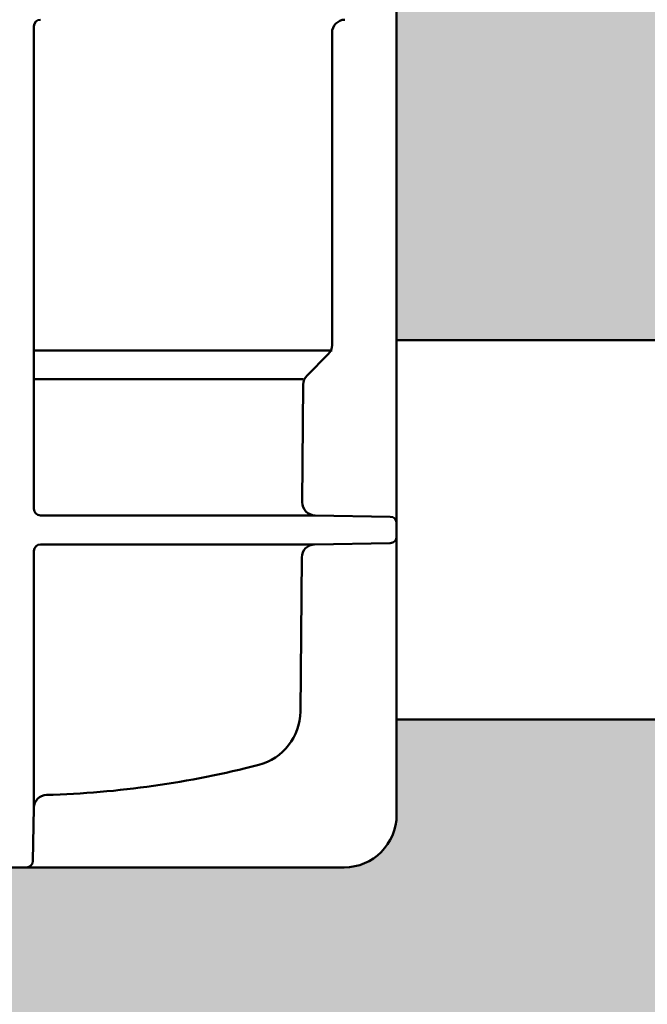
# Model space of a CAD drawing. Extents: x -118729 to -53705, y 33529 to 45095.
# Tile 56 of 83: x -60886 to -60809, y 35469 to 35589. Entities that reach past the tile are written whole.
import ezdxf

# ---------------------------------------------------------------- set-up
doc = ezdxf.new("R2010")
doc.units = 0
doc.header["$LTSCALE"] = 10
doc.header["$MEASUREMENT"] = 0
doc.layers.add('AM_0', color=7, linetype='CONTINUOUS', lineweight=50)
doc.layers.add('AM_8', color=1, linetype='CONTINUOUS', lineweight=25)

msp = doc.modelspace()

# ---------------------------------------------------------------- hatches: boundary and pattern name
at = {"layer": 'AM_8'}
h = msp.add_hatch(dxfattribs=at)
h.set_pattern_fill('HEX', color=9, scale=1.600000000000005, angle=45, style=0)
h.set_pattern_definition([(45, (-46406.56915548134, 36684.14023366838), (-6.221703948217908, 6.221703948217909), [5.080000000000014, -10.16000000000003]), (165, (-46406.56915548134, 36684.14023366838), (-2.277301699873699, -8.499005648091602), [5.08, -10.16]), (104.9999999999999, (-46402.97705303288, 36687.73233611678), (-8.499005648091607, -2.277301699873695), [5.08, -10.16])])
edge = h.paths.add_edge_path(flags=16)
edge.add_line((-59825.65901947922, 35580.71476859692), (-59825.65901947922, 35580.56656859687))
edge.add_line((-59825.65901947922, 35580.56656859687), (-59824.23933547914, 35581.98625259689))
edge.add_line((-59824.23933547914, 35581.98625259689), (-59823.32782928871, 35581.07474846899))
edge.add_arc((-59774.45901947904, 35527.11476859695), 72.79999999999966, 92.8344637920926, 132.1655355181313, ccw=False)
edge.add_line((-59778.05901947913, 35599.82570312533), (-59778.05901947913, 35601.11476859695))
edge.add_line((-59778.05901947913, 35601.11476859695), (-59770.85901947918, 35601.11476859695))
edge.add_line((-59770.85901947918, 35601.11476859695), (-59770.85901947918, 35599.82570312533))
edge.add_arc((-59774.45901947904, 35527.11476859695), 72.79999999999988, 47.83446448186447, 87.1655362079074, ccw=False)
edge.add_line((-59725.59020966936, 35581.07474846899), (-59724.67870347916, 35581.98625259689))
edge.add_line((-59724.67870347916, 35581.98625259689), (-59719.58753547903, 35576.89508459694))
edge.add_line((-59719.58753547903, 35576.89508459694), (-59720.49903960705, 35575.98357840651))
edge.add_arc((-59774.45901947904, 35527.11476859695), 72.80000000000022, 2.8344637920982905, 42.16553551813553, ccw=False)
edge.add_line((-59701.74808495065, 35530.71476859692), (-59700.45901947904, 35530.71476859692))
edge.add_line((-59700.45901947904, 35530.71476859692), (-59700.45901947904, 35523.51476859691))
edge.add_line((-59700.45901947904, 35523.51476859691), (-59701.74808495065, 35523.51476859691))
edge.add_arc((-59774.45901947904, 35527.11476859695), 72.7999999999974, 317.8344644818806, 357.1655362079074, ccw=False)
edge.add_line((-59720.49903960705, 35478.24595878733), (-59719.58753547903, 35477.3344525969))
edge.add_line((-59719.58753547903, 35477.3344525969), (-59724.67870347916, 35472.24328459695))
edge.add_line((-59724.67870347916, 35472.24328459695), (-59725.59020966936, 35473.15478872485))
edge.add_arc((-59774.45901947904, 35527.11476859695), 72.79999999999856, 272.8344637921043, 312.1655355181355, ccw=False)
edge.add_line((-59770.85901947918, 35454.40383406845), (-59770.85901947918, 35453.11476859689))
edge.add_line((-59770.85901947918, 35453.11476859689), (-59778.05901947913, 35453.11476859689))
edge.add_line((-59778.05901947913, 35453.11476859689), (-59778.05901947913, 35454.40383406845))
edge.add_arc((-59774.45901947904, 35527.11476859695), 72.79999999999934, 227.8344644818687, 267.1655362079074, ccw=False)
edge.add_line((-59823.32782928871, 35473.15478872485), (-59824.23933547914, 35472.24328459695))
edge.add_line((-59824.23933547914, 35472.24328459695), (-59825.57318406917, 35473.57713318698))
edge.add_line((-59825.57318406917, 35473.57713318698), (-59825.65901947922, 35473.51476859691))
edge.add_line((-59825.65901947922, 35473.51476859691), (-59844.45901947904, 35473.51476859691))
edge.add_line((-59844.45901947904, 35473.51476859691), (-59844.45901947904, 35472.39476699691))
edge.add_line((-59844.45901947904, 35472.39476699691), (-59858.45901947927, 35472.39476699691))
edge.add_line((-59858.45901947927, 35472.39476699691), (-59858.45901947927, 35481.61712367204))
edge.add_line((-59858.45901947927, 35481.61712367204), (-59859.40622096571, 35481.58752219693))
edge.add_line((-59859.40622096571, 35481.58752219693), (-59860.30944656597, 35480.8561013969))
edge.add_line((-59860.30944656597, 35480.8561013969), (-59861.44370416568, 35480.82065579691))
edge.add_line((-59861.44370416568, 35480.82065579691), (-59861.44370416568, 35573.40888139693))
edge.add_line((-59861.44370416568, 35573.40888139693), (-59860.30944656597, 35573.37343579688))
edge.add_line((-59860.30944656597, 35573.37343579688), (-59859.40622096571, 35572.64201499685))
edge.add_line((-59859.40622096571, 35572.64201499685), (-59858.45901947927, 35572.61241352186))
edge.add_line((-59858.45901947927, 35572.61241352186), (-59858.45901947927, 35581.83477019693))
edge.add_line((-59858.45901947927, 35581.83477019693), (-59844.45901947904, 35581.83477019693))
edge.add_line((-59844.45901947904, 35581.83477019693), (-59844.45901947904, 35580.71476859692))
edge.add_line((-59844.45901947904, 35580.71476859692), (-59825.65901947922, 35580.71476859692))
edge = h.paths.add_edge_path(flags=16)
edge.add_line((-60455.40638900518, 35462.44064142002), (-60431.64092047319, 35462.44064142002))
edge.add_line((-60431.64092047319, 35462.44064142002), (-60425.6995533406, 35462.44064142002))
edge.add_line((-60425.6995533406, 35462.44064142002), (-60395.99271767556, 35462.44064142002))
edge.add_line((-60395.99271767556, 35462.44064142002), (-60390.05135054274, 35462.44064142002))
edge.add_line((-60390.05135054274, 35462.44064142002), (-60350.04062979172, 35462.44064142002))
edge.add_arc((-60338.15760940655, 35421.22233482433), 42.89702754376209, -103.58519168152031, 106.0819924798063, ccw=False)
edge.add_line((-60348.23373073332, 35379.52549140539), (-61022.16533288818, 35379.52549140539))
edge.add_line((-61022.16533288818, 35379.52549140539), (-61022.16533288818, 35375.35306732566))
edge.add_line((-61022.16533288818, 35375.35306732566), (-61031.56373336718, 35375.35306732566))
edge.add_line((-61031.56373336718, 35375.35306732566), (-61031.56373336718, 35466.61306549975))
edge.add_line((-61031.56373336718, 35466.61306549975), (-61022.16533288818, 35466.61306549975))
edge.add_line((-61022.16533288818, 35466.61306549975), (-61022.16533288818, 35462.44064142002))
edge.add_line((-61022.16533288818, 35462.44064142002), (-61001.88206312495, 35462.44064142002))
edge.add_line((-61001.88206312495, 35462.44064142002), (-60966.36396244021, 35462.44064142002))
edge.add_line((-60966.36396244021, 35462.44064142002), (-60930.71575964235, 35462.44064142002))
edge.add_line((-60930.71575964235, 35462.44064142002), (-60924.77439250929, 35462.44064142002))
edge.add_line((-60924.77439250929, 35462.44064142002), (-60895.06755684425, 35462.44064142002))
edge.add_line((-60895.06755684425, 35462.44064142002), (-60889.12618971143, 35462.44064142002))
edge.add_line((-60889.12618971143, 35462.44064142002), (-60823.77115124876, 35462.44064142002))
edge.add_line((-60823.77115124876, 35462.44064142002), (-60817.82978411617, 35462.44064142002))
edge.add_line((-60817.82978411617, 35462.44064142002), (-60788.12294845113, 35462.44064142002))
edge.add_line((-60788.12294845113, 35462.44064142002), (-60782.18158131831, 35462.44064142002))
edge.add_line((-60782.18158131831, 35462.44064142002), (-60740.59201138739, 35462.44064142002))
edge.add_line((-60740.59201138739, 35462.44064142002), (-60710.88517572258, 35462.44064142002))
edge.add_line((-60710.88517572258, 35462.44064142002), (-60645.53013726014, 35462.44064142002))
edge.add_line((-60645.53013726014, 35462.44064142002), (-60639.58877012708, 35462.44064142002))
edge.add_line((-60639.58877012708, 35462.44064142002), (-60574.23373166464, 35462.44064142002))
edge.add_line((-60574.23373166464, 35462.44064142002), (-60568.29236453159, 35462.44064142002))
edge.add_line((-60568.29236453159, 35462.44064142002), (-60538.58552886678, 35462.44064142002))
edge.add_line((-60538.58552886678, 35462.44064142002), (-60532.64416173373, 35462.44064142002))
edge.add_line((-60532.64416173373, 35462.44064142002), (-60467.28912327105, 35462.44064142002))
edge.add_line((-60467.28912327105, 35462.44064142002), (-60461.34775613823, 35462.44064142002))
edge.add_line((-60461.34775613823, 35462.44064142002), (-60458.48897031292, 35462.44064142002))
edge.add_line((-60458.48897031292, 35462.44064142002), (-60455.40638900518, 35462.44064142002))
edge = h.paths.add_edge_path(flags=16)
edge.add_line((-60640.50384603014, 35580.71476859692), (-60640.50384603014, 35580.61916299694))
edge.add_line((-60640.50384603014, 35580.61916299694), (-60632.5118476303, 35580.61916299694))
edge.add_line((-60632.5118476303, 35580.61916299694), (-60632.04246283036, 35580.14893019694))
edge.add_line((-60632.04246283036, 35580.14893019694), (-60631.57725323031, 35579.68286539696))
edge.add_line((-60631.57725323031, 35579.68286539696), (-60631.11615643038, 35579.22090859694))
edge.add_line((-60631.11615643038, 35579.22090859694), (-60630.65911963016, 35578.76300459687))
edge.add_line((-60630.65911963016, 35578.76300459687), (-60630.2060916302, 35578.30909819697))
edge.add_line((-60630.2060916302, 35578.30909819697), (-60629.75701963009, 35577.85914139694))
edge.add_line((-60629.75701963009, 35577.85914139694), (-60629.31184763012, 35577.41307819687))
edge.add_line((-60629.31184763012, 35577.41307819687), (-60582.22324923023, 35577.41307819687))
edge.add_line((-60582.22324923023, 35577.41307819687), (-60580.77630043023, 35576.3978157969))
edge.add_line((-60580.77630043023, 35576.3978157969), (-60579.3592964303, 35575.40348939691))
edge.add_line((-60579.3592964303, 35575.40348939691), (-60577.97132043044, 35574.42944779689))
edge.add_line((-60577.97132043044, 35574.42944779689), (-60576.61151803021, 35573.47508059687))
edge.add_line((-60576.61151803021, 35573.47508059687), (-60575.27902283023, 35572.53979019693))
edge.add_line((-60575.27902283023, 35572.53979019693), (-60573.97302923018, 35571.62300859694))
edge.add_line((-60573.97302923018, 35571.62300859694), (-60572.69275563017, 35570.72418939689))
edge.add_line((-60572.69275563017, 35570.72418939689), (-60572.5118476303, 35570.71476859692))
edge.add_line((-60572.5118476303, 35570.71476859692), (-60555.71184763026, 35568.96476859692))
edge.add_arc((-60555.71184763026, 35566.5647685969), 2.4, 0, 90, ccw=False)
edge.add_line((-60553.31184763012, 35566.5647685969), (-60553.31184763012, 35557.11476859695))
edge.add_line((-60553.31184763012, 35557.11476859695), (-60093.00622096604, 35557.11476859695))
edge.add_line((-60093.00622096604, 35557.11476859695), (-60093.00622096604, 35566.5647685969))
edge.add_arc((-60090.60622096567, 35566.5647685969), 2.4, 90, 180, ccw=False)
edge.add_line((-60090.60622096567, 35568.96476859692), (-60073.80622096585, 35570.71476859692))
edge.add_line((-60073.80622096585, 35570.71476859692), (-60073.62531296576, 35570.72418939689))
edge.add_line((-60073.62531296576, 35570.72418939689), (-60072.34503936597, 35571.62300859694))
edge.add_line((-60072.34503936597, 35571.62300859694), (-60071.03904576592, 35572.53979019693))
edge.add_line((-60071.03904576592, 35572.53979019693), (-60069.70655056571, 35573.47508059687))
edge.add_line((-60069.70655056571, 35573.47508059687), (-60068.34674816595, 35574.42944779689))
edge.add_line((-60068.34674816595, 35574.42944779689), (-60066.95877216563, 35575.40348939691))
edge.add_line((-60066.95877216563, 35575.40348939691), (-60065.54176816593, 35576.3978157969))
edge.add_line((-60065.54176816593, 35576.3978157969), (-60064.09481936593, 35577.41307819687))
edge.add_line((-60064.09481936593, 35577.41307819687), (-60017.00622096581, 35577.41307819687))
edge.add_line((-60017.00622096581, 35577.41307819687), (-60016.56104896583, 35577.85914139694))
edge.add_line((-60016.56104896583, 35577.85914139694), (-60016.11197696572, 35578.30909819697))
edge.add_line((-60016.11197696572, 35578.30909819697), (-60015.65894896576, 35578.76300459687))
edge.add_line((-60015.65894896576, 35578.76300459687), (-60015.20191216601, 35579.22090859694))
edge.add_line((-60015.20191216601, 35579.22090859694), (-60014.74081536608, 35579.68286539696))
edge.add_line((-60014.74081536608, 35579.68286539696), (-60014.2756057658, 35580.14893019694))
edge.add_line((-60014.2756057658, 35580.14893019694), (-60013.80622096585, 35580.61916299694))
edge.add_line((-60013.80622096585, 35580.61916299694), (-60005.81422256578, 35580.61916299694))
edge.add_line((-60005.81422256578, 35580.61916299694), (-60005.81422256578, 35580.71476859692))
edge.add_line((-60005.81422256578, 35580.71476859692), (-60005.80622096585, 35580.71476859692))
edge.add_line((-60005.80622096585, 35580.71476859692), (-60005.80622096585, 35575.11476859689))
edge.add_line((-60005.80622096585, 35575.11476859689), (-60002.6062209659, 35575.11476859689))
edge.add_line((-60002.6062209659, 35575.11476859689), (-60000.78416576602, 35568.31476859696))
edge.add_line((-60000.78416576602, 35568.31476859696), (-59953.80622096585, 35568.31476859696))
edge.add_arc((-59953.80622096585, 35527.11476859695), 41.20000000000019, 34.20364142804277, 90, ccw=False)
edge.add_line((-59919.7319731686, 35550.27476939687), (-59869.80622096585, 35550.27476939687))
edge.add_line((-59869.80622096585, 35550.27476939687), (-59869.80622096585, 35574.55476779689))
edge.add_line((-59869.80622096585, 35574.55476779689), (-59867.9020433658, 35581.66125259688))
edge.add_line((-59867.9020433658, 35581.66125259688), (-59862.6062209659, 35581.87476619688))
edge.add_line((-59862.6062209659, 35581.87476619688), (-59862.6062209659, 35569.39808139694))
edge.add_line((-59862.6062209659, 35569.39808139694), (-59862.6059017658, 35569.04881099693))
edge.add_line((-59862.6059017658, 35569.04881099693), (-59862.60529136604, 35568.70542699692))
edge.add_line((-59862.60529136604, 35568.70542699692), (-59862.60479296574, 35568.36942539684))
edge.add_line((-59862.60479296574, 35568.36942539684), (-59862.60479296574, 35568.03989659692))
edge.add_line((-59862.60479296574, 35568.03989659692), (-59862.60529136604, 35567.7039253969))
edge.add_line((-59862.60529136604, 35567.7039253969), (-59862.6059017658, 35567.3605813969))
edge.add_line((-59862.6059017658, 35567.3605813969), (-59862.6062209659, 35567.01132939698))
edge.add_line((-59862.6062209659, 35567.01132939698), (-59862.6062209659, 35529.36899739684))
edge.add_line((-59862.6062209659, 35529.36899739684), (-59862.60598416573, 35528.70971019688))
edge.add_line((-59862.60598416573, 35528.70971019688), (-59862.60549616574, 35528.06134299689))
edge.add_line((-59862.60549616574, 35528.06134299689), (-59862.60509056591, 35527.42641099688))
edge.add_line((-59862.60509056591, 35527.42641099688), (-59862.60509056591, 35526.80312619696))
edge.add_line((-59862.60509056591, 35526.80312619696), (-59862.60549616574, 35526.16819419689))
edge.add_line((-59862.60549616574, 35526.16819419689), (-59862.60598416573, 35525.51982699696))
edge.add_line((-59862.60598416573, 35525.51982699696), (-59862.6062209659, 35524.86053979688))
edge.add_line((-59862.6062209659, 35524.86053979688), (-59862.6062209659, 35472.35477099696))
edge.add_line((-59862.6062209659, 35472.35477099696), (-59867.9020433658, 35472.5682845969))
edge.add_line((-59867.9020433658, 35472.5682845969), (-59869.80622096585, 35479.67476939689))
edge.add_line((-59869.80622096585, 35479.67476939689), (-59869.80622096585, 35503.95476779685))
edge.add_line((-59869.80622096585, 35503.95476779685), (-59919.7319731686, 35503.95476779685))
edge.add_arc((-59953.80622096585, 35527.11476859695), 41.20000000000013, 270.00000000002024, 325.7963585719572, ccw=False)
edge.add_line((-59953.80622096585, 35485.91476859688), (-60000.78416576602, 35485.91476859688))
edge.add_line((-60000.78416576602, 35485.91476859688), (-60002.6062209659, 35479.11476859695))
edge.add_line((-60002.6062209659, 35479.11476859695), (-60005.80622096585, 35479.11476859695))
edge.add_line((-60005.80622096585, 35479.11476859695), (-60005.80622096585, 35473.51476859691))
edge.add_line((-60005.80622096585, 35473.51476859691), (-60005.81422256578, 35473.51476859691))
edge.add_line((-60005.81422256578, 35473.51476859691), (-60005.81422256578, 35473.6103741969))
edge.add_line((-60005.81422256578, 35473.6103741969), (-60013.80622096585, 35473.6103741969))
edge.add_line((-60013.80622096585, 35473.6103741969), (-60014.2756057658, 35474.0806069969))
edge.add_line((-60014.2756057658, 35474.0806069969), (-60014.74081536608, 35474.54667179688))
edge.add_line((-60014.74081536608, 35474.54667179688), (-60015.20191216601, 35475.0086285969))
edge.add_line((-60015.20191216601, 35475.0086285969), (-60015.65894896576, 35475.46653259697))
edge.add_line((-60015.65894896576, 35475.46653259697), (-60016.11197696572, 35475.92043899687))
edge.add_line((-60016.11197696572, 35475.92043899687), (-60016.56104896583, 35476.3703957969))
edge.add_line((-60016.56104896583, 35476.3703957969), (-60017.00622096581, 35476.81645899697))
edge.add_line((-60017.00622096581, 35476.81645899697), (-60064.09481936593, 35476.81645899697))
edge.add_line((-60064.09481936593, 35476.81645899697), (-60065.54176816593, 35477.83172139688))
edge.add_line((-60065.54176816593, 35477.83172139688), (-60066.95877216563, 35478.82604779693))
edge.add_line((-60066.95877216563, 35478.82604779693), (-60068.34674816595, 35479.80008939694))
edge.add_line((-60068.34674816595, 35479.80008939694), (-60069.70655056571, 35480.75445659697))
edge.add_line((-60069.70655056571, 35480.75445659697), (-60071.03904576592, 35481.68974699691))
edge.add_line((-60071.03904576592, 35481.68974699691), (-60072.34503936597, 35482.60652859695))
edge.add_line((-60072.34503936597, 35482.60652859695), (-60073.62531296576, 35483.50534779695))
edge.add_line((-60073.62531296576, 35483.50534779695), (-60073.80622096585, 35483.51476859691))
edge.add_line((-60073.80622096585, 35483.51476859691), (-60090.60622096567, 35485.26476859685))
edge.add_arc((-60090.60622096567, 35487.66476859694), 2.4, 180, 270, ccw=False)
edge.add_line((-60093.00622096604, 35487.66476859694), (-60093.00622096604, 35497.11476859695))
edge.add_line((-60093.00622096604, 35497.11476859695), (-60553.31184763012, 35497.11476859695))
edge.add_line((-60553.31184763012, 35497.11476859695), (-60553.31184763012, 35487.66476859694))
edge.add_arc((-60555.71184763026, 35487.66476859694), 2.4, 270, 360, ccw=False)
edge.add_line((-60555.71184763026, 35485.26476859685), (-60572.5118476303, 35483.51476859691))
edge.add_line((-60572.5118476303, 35483.51476859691), (-60572.69275563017, 35483.50534779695))
edge.add_line((-60572.69275563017, 35483.50534779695), (-60573.97302923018, 35482.60652859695))
edge.add_line((-60573.97302923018, 35482.60652859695), (-60575.27902283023, 35481.68974699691))
edge.add_line((-60575.27902283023, 35481.68974699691), (-60576.61151803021, 35480.75445659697))
edge.add_line((-60576.61151803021, 35480.75445659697), (-60577.97132043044, 35479.80008939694))
edge.add_line((-60577.97132043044, 35479.80008939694), (-60579.3592964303, 35478.82604779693))
edge.add_line((-60579.3592964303, 35478.82604779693), (-60580.77630043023, 35477.83172139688))
edge.add_line((-60580.77630043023, 35477.83172139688), (-60582.22324923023, 35476.81645899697))
edge.add_line((-60582.22324923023, 35476.81645899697), (-60629.31184763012, 35476.81645899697))
edge.add_line((-60629.31184763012, 35476.81645899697), (-60629.75701963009, 35476.3703957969))
edge.add_line((-60629.75701963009, 35476.3703957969), (-60630.2060916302, 35475.92043899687))
edge.add_line((-60630.2060916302, 35475.92043899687), (-60630.65911963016, 35475.46653259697))
edge.add_line((-60630.65911963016, 35475.46653259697), (-60631.11615643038, 35475.0086285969))
edge.add_line((-60631.11615643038, 35475.0086285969), (-60631.57725323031, 35474.54667179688))
edge.add_line((-60631.57725323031, 35474.54667179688), (-60632.04246283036, 35474.0806069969))
edge.add_line((-60632.04246283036, 35474.0806069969), (-60632.5118476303, 35473.6103741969))
edge.add_line((-60632.5118476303, 35473.6103741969), (-60640.50384603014, 35473.6103741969))
edge.add_line((-60640.50384603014, 35473.6103741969), (-60640.50384603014, 35473.51476859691))
edge.add_line((-60640.50384603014, 35473.51476859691), (-60640.51184763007, 35473.51476859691))
edge.add_line((-60640.51184763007, 35473.51476859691), (-60640.51184763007, 35479.11476859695))
edge.add_line((-60640.51184763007, 35479.11476859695), (-60643.71184763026, 35479.11476859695))
edge.add_line((-60643.71184763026, 35479.11476859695), (-60645.53390283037, 35485.91476859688))
edge.add_line((-60645.53390283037, 35485.91476859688), (-60692.5118476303, 35485.91476859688))
edge.add_arc((-60692.5118476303, 35527.11476859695), 41.19999999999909, 215.0146870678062, 270, ccw=False)
edge.add_line((-60726.25485314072, 35503.47476903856), (-60769.88919012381, 35503.47476859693))
edge.add_arc((-60769.88919012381, 35497.63476859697), 5.840000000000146, 90, 114.6519509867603)
edge.add_line((-60772.32508355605, 35502.94250099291), (-60777.46076212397, 35498.5263405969))
edge.add_line((-60777.46076212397, 35498.5263405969), (-60777.46076299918, 35498.52634147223))
edge.add_arc((-60780.28919012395, 35501.35476859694), 3.999999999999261, 269.9999656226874, 314.9999999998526, ccw=False)
edge.add_line((-60780.28919252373, 35497.35476859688), (-60780.28919252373, 35497.35476779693))
edge.add_line((-60780.28919252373, 35497.35476779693), (-60797.29142612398, 35497.35476779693))
edge.add_line((-60797.29142612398, 35497.35476779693), (-60797.2691245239, 35497.37789419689))
edge.add_line((-60797.2691245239, 35497.37789419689), (-60797.25458532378, 35497.40066619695))
edge.add_line((-60797.25458532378, 35497.40066619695), (-60797.2472493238, 35497.42296859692))
edge.add_line((-60797.2472493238, 35497.42296859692), (-60797.246541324, 35497.44478299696))
edge.add_line((-60797.246541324, 35497.44478299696), (-60797.25232772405, 35497.46696619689))
edge.add_line((-60797.25232772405, 35497.46696619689), (-60797.26518132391, 35497.48964619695))
edge.add_line((-60797.26518132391, 35497.48964619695), (-60797.28568932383, 35497.51270539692))
edge.add_line((-60797.28568932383, 35497.51270539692), (-60797.31449812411, 35497.53602139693))
edge.add_line((-60797.31449812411, 35497.53602139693), (-60797.35218052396, 35497.55947659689))
edge.add_line((-60797.35218052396, 35497.55947659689), (-60797.39938532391, 35497.58295099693))
edge.add_line((-60797.39938532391, 35497.58295099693), (-60797.45681972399, 35497.60632779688))
edge.add_line((-60797.45681972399, 35497.60632779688), (-60797.39584532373, 35497.65507659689))
edge.add_line((-60797.39584532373, 35497.65507659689), (-60797.33662932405, 35497.70482619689))
edge.add_line((-60797.33662932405, 35497.70482619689), (-60797.27931732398, 35497.75534459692))
edge.add_line((-60797.27931732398, 35497.75534459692), (-60797.22404372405, 35497.80641579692))
edge.add_line((-60797.22404372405, 35497.80641579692), (-60797.17093092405, 35497.85781019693))
edge.add_line((-60797.17093092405, 35497.85781019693), (-60797.11967332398, 35497.9097573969))
edge.add_line((-60797.11967332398, 35497.9097573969), (-60797.06875812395, 35497.9637797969))
edge.add_line((-60797.06875812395, 35497.9637797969), (-60797.06875812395, 35556.26575739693))
edge.add_line((-60797.06875812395, 35556.26575739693), (-60797.11967332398, 35556.31977979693))
edge.add_line((-60797.11967332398, 35556.31977979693), (-60797.17093092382, 35556.37172699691))
edge.add_line((-60797.17093092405, 35556.37172699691), (-60797.22404372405, 35556.42312139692))
edge.add_line((-60797.22404372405, 35556.42312139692), (-60797.27931732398, 35556.47419259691))
edge.add_line((-60797.27931732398, 35556.47419259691), (-60797.33662932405, 35556.52471099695))
edge.add_line((-60797.33662932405, 35556.52471099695), (-60797.39584532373, 35556.57446059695))
edge.add_line((-60797.39584532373, 35556.57446059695), (-60797.45681972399, 35556.6232093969))
edge.add_line((-60797.45681972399, 35556.6232093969), (-60797.37121172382, 35556.65999579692))
edge.add_line((-60797.37121172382, 35556.65999579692), (-60797.30984692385, 35556.69685819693))
edge.add_line((-60797.30984692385, 35556.69685819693), (-60797.27023492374, 35556.73333579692))
edge.add_line((-60797.27023492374, 35556.73333579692), (-60797.2499837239, 35556.76896459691))
edge.add_line((-60797.2499837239, 35556.76896459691), (-60797.24674852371, 35556.80342859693))
edge.add_line((-60797.24674852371, 35556.80342859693), (-60797.2599077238, 35556.83858139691))
edge.add_line((-60797.2599077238, 35556.83858139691), (-60797.29142612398, 35556.87476939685))
edge.add_line((-60797.29142612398, 35556.87476939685), (-60780.28919252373, 35556.87476939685))
edge.add_line((-60780.28919252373, 35556.87476939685), (-60780.28919252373, 35556.87476859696))
edge.add_arc((-60780.28919012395, 35552.87476859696), 3.99999999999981, 44.999999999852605, 90.0000343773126, ccw=False)
edge.add_line((-60777.46076299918, 35555.70319572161), (-60777.46076212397, 35555.70319659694))
edge.add_line((-60777.46076212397, 35555.70319659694), (-60775.44659743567, 35553.86236962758))
edge.add_arc((-60780.26107492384, 35547.67476859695), 7.840000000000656, 43.03502016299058, 52.1140621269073, ccw=False)
edge.add_line((-60774.53053107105, 35553.02513934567), (-60772.41481901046, 35551.0915041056))
edge.add_arc((-60770.60327266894, 35555.03880394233), 4.343141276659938, 245.3480457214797, 279.4633509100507)
edge.add_line((-60769.88918772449, 35550.75476859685), (-60726.25485283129, 35550.75476859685))
edge.add_arc((-60692.5118476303, 35527.11476859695), 41.19999999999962, 89.99999999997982, 144.9853121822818, ccw=False)
edge.add_line((-60692.5118476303, 35568.31476859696), (-60645.53390283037, 35568.31476859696))
edge.add_line((-60645.53390283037, 35568.31476859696), (-60643.71184763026, 35575.11476859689))
edge.add_line((-60643.71184763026, 35575.11476859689), (-60640.51184763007, 35575.11476859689))
edge.add_line((-60640.51184763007, 35575.11476859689), (-60640.51184763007, 35580.71476859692))
edge.add_line((-60640.51184763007, 35580.71476859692), (-60640.50384603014, 35580.71476859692))
edge = h.paths.add_edge_path()
edge.add_arc((-60753.08494265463, 35953.94102134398), 268.3364670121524, 201.7314666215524, 216.1050728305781)
edge.add_arc((-60925.72155674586, 35814.62507965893), 48.00000000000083, 203.0661873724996, 249.9330365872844)
edge.add_arc((-60942.05398108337, 35769.91476859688), 0.3999999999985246, 249.9330365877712, 270)
edge.add_line((-60942.05398108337, 35769.51476859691), (-60941.84997184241, 35769.51476859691))
edge.add_line((-60941.84997184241, 35769.51476859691), (-60941.71034195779, 35753.51476859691))
edge.add_line((-60941.71034195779, 35753.51476859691), (-60941.04997184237, 35753.51476859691))
edge.add_line((-60941.04997184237, 35753.51476859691), (-60941.04997184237, 35749.51476859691))
edge.add_line((-60941.04997184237, 35749.51476859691), (-60940.24997184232, 35748.71476859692))
edge.add_line((-60940.24997184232, 35748.71476859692), (-60937.1535408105, 35748.71476859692))
edge.add_line((-60937.1535408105, 35748.71476859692), (-60936.05089903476, 35622.36453595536))
edge.add_arc((-60934.45095995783, 35622.3784984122), 1.599999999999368, 180.4999999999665, 225.0000000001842)
edge.add_line((-60935.58233080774, 35621.2471275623), (-60932.31860099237, 35617.98339774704))
edge.add_arc((-60933.44997184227, 35616.85202689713), 1.600000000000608, -5.210836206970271e-10, 44.999999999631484, ccw=False)
edge.add_line((-60931.84997184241, 35616.85202689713), (-60931.84997184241, 35492.3147685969))
edge.add_arc((-60925.44997184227, 35492.3147685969), 6.400000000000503, 180, 270)
edge.add_line((-60925.44997184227, 35485.91476859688), (-60846.24997184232, 35485.91476859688))
edge.add_arc((-60846.24997184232, 35492.3147685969), 6.39999999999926, 270, 360)
edge.add_line((-60839.84997184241, 35492.3147685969), (-60839.84997184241, 35503.95476779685))
edge.add_line((-60839.84997184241, 35503.95476779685), (-60802.89264692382, 35503.95476779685))
edge.add_line((-60802.89264692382, 35503.95476779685), (-60802.89264692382, 35502.8683085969))
edge.add_line((-60802.89264692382, 35502.8683085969), (-60802.59584532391, 35499.47587099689))
edge.add_line((-60802.59584532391, 35499.47587099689), (-60802.59584532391, 35554.75366619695))
edge.add_line((-60802.59584532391, 35554.75366619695), (-60802.89264692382, 35551.36122859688))
edge.add_line((-60802.89264692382, 35551.36122859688), (-60802.89264692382, 35550.27476939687))
edge.add_line((-60802.89264692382, 35550.27476939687), (-60839.84997184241, 35550.27476939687))
edge.add_line((-60839.84997184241, 35550.27476939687), (-60839.84997184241, 35616.85202689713))
edge.add_arc((-60838.24997184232, 35616.85202689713), 1.600000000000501, 134.9999999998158, 180, ccw=False)
edge.add_line((-60839.38134269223, 35617.98339774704), (-60836.11761287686, 35621.2471275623))
edge.add_arc((-60837.24898372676, 35622.3784984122), 1.600000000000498, 315.0000000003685, 359.5000000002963)
edge.add_line((-60835.64904465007, 35622.36453595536), (-60834.54640287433, 35748.71476859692))
edge.add_line((-60834.54640287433, 35748.71476859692), (-60831.44997184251, 35748.71476859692))
edge.add_line((-60831.44997184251, 35748.71476859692), (-60830.64997184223, 35749.51476859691))
edge.add_line((-60830.64997184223, 35749.51476859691), (-60830.64997184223, 35753.51476859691))
edge.add_line((-60830.64997184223, 35753.51476859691), (-60829.9896017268, 35753.51476859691))
edge.add_line((-60829.9896017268, 35753.51476859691), (-60829.84997184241, 35769.51476859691))
edge.add_line((-60829.84997184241, 35769.51476859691), (-60829.64596260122, 35769.51476859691))
edge.add_arc((-60829.64596260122, 35769.91476859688), 0.4000000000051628, 270, 290.0669634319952)
edge.add_arc((-60845.97838693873, 35814.62507965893), 47.99999999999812, 290.0669634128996, 336.9338126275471)
edge.add_arc((-61018.61500103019, 35953.94102134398), 268.3364670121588, 323.8949271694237, 338.2685333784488)
edge.add_line((-60769.3493763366, 35854.58757210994), (-59609.64856172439, 35854.58757210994))
edge.add_line((-59609.64856172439, 35854.58757210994), (-59606.17789842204, 35834.98363005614))
edge.add_line((-59606.17789842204, 35834.98363005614), (-59600.19445970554, 35804.17620838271))
edge.add_line((-59600.19445970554, 35804.17620838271), (-59594.8218914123, 35777.91284600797))
edge.add_line((-59594.8218914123, 35777.91284600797), (-59590.12096078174, 35754.64049998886))
edge.add_line((-59590.12096078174, 35754.64049998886), (-59586.15243505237, 35732.80612738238))
edge.add_line((-59586.15243505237, 35732.80612738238), (-59582.9530943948, 35711.15148495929))
edge.add_line((-59582.9530943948, 35711.15148495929), (-59580.46377071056, 35689.59752834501))
edge.add_line((-59580.46377071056, 35689.59752834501), (-59578.60130883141, 35668.3600128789))
edge.add_line((-59578.60130883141, 35668.3600128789), (-59577.28255359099, 35647.65469390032))
edge.add_line((-59577.28255359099, 35647.65469390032), (-59576.42434982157, 35627.69732674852))
edge.add_line((-59576.42434982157, 35627.69732674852), (-59575.94354235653, 35608.70366676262))
edge.add_line((-59575.94354235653, 35608.70366676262), (-59575.75697602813, 35590.88946928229))
edge.add_line((-59575.75697602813, 35590.88946928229), (-59575.78149566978, 35574.47048964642))
edge.add_line((-59575.78149566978, 35574.47048964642), (-59575.95260273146, 35559.5982893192))
edge.add_line((-59575.95260273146, 35559.5982893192), (-59576.28042513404, 35546.16765426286))
edge.add_line((-59576.28042513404, 35546.16765426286), (-59576.79374741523, 35534.00917656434))
edge.add_line((-59576.79374741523, 35534.00917656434), (-59577.52135411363, 35522.95344831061))
edge.add_line((-59577.52135411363, 35522.95344831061), (-59578.49202976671, 35512.83106158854))
edge.add_line((-59578.49202976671, 35512.83106158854), (-59579.73455891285, 35503.47260848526))
edge.add_line((-59579.73455891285, 35503.47260848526), (-59581.27772609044, 35494.70868108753))
edge.add_line((-59581.27772609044, 35494.70868108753), (-59583.1503158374, 35486.36987148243))
edge.add_line((-59583.1503158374, 35486.36987148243), (-59585.36778652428, 35478.32299735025))
edge.add_line((-59585.36778652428, 35478.32299735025), (-59587.89229185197, 35470.57977874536))
edge.add_line((-59587.89229185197, 35470.57977874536), (-59590.67265935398, 35463.18816131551))
edge.add_line((-59590.67265935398, 35463.18816131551), (-59593.65771656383, 35456.19609070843))
edge.add_line((-59593.65771656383, 35456.19609070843), (-59596.79629101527, 35449.65151257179))
edge.add_line((-59596.79629101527, 35449.65151257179), (-59600.03721024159, 35443.60237255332))
edge.add_line((-59600.03721024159, 35443.60237255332), (-59603.32930177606, 35438.09661630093))
edge.add_line((-59603.32930177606, 35438.09661630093), (-59606.62139315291, 35433.1821894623))
edge.add_line((-59606.62139315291, 35433.1821894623), (-59609.96145843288, 35428.88839215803))
edge.add_line((-59609.96145843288, 35428.88839215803), (-59613.79405778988, 35425.16994239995))
edge.add_line((-59613.79405778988, 35425.16994239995), (-59618.66289792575, 35421.9629126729))
edge.add_line((-59618.66289792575, 35421.9629126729), (-59625.11168554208, 35419.20337546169))
edge.add_line((-59625.11168554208, 35419.20337546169), (-59633.68412734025, 35416.82740325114))
edge.add_line((-59633.68412734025, 35416.82740325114), (-59644.92393002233, 35414.77106852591))
edge.add_line((-59644.92393002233, 35414.77106852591), (-59659.37480028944, 35412.97044377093))
edge.add_line((-59659.37480028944, 35412.97044377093), (-59677.5804448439, 35411.36160147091))
edge.add_line((-59677.5804448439, 35411.36160147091), (-59699.89533913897, 35409.88434322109))
edge.add_line((-59699.89533913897, 35409.88434322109), (-59725.9170336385, 35408.49338705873))
edge.add_line((-59725.9170336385, 35408.49338705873), (-59755.05384755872, 35407.14718013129))
edge.add_line((-59755.05384755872, 35407.14718013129), (-59786.714100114, 35405.80416958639))
edge.add_line((-59786.714100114, 35405.80416958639), (-59820.30611052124, 35404.42280257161))
edge.add_line((-59820.30611052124, 35404.42280257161), (-59855.23819799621, 35402.96152623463))
edge.add_line((-59855.23819799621, 35402.96152623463), (-59890.91868175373, 35401.37878772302))
edge.add_line((-59890.91868175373, 35401.37878772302), (-59926.75588101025, 35399.6330341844))
edge.add_line((-59926.75588101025, 35399.6330341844), (-59962.22304306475, 35397.6824326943))
edge.add_line((-59962.22304306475, 35397.6824326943), (-59997.05312755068, 35395.48403004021))
edge.add_line((-59997.05312755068, 35395.48403004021), (-60031.04402218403, 35392.99459293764))
edge.add_line((-60031.04402218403, 35392.99459293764), (-60063.99361468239, 35390.17088810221))
edge.add_line((-60063.99361468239, 35390.17088810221), (-60095.69979276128, 35386.96968224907))
edge.add_line((-60095.69979276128, 35386.96968224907), (-60125.96044413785, 35383.34774209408))
edge.add_line((-60125.96044413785, 35383.34774209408), (-60154.57345652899, 35379.26183435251))
edge.add_line((-60154.57345652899, 35379.26183435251), (-60181.33671765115, 35374.66872573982))
edge.add_line((-60181.33671765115, 35374.66872573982), (-60206.15513835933, 35369.56519246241))
edge.add_line((-60206.15513835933, 35369.56519246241), (-60229.36172206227, 35364.10804869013))
edge.add_line((-60229.36172206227, 35364.10804869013), (-60251.39649530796, 35358.49411808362))
edge.add_line((-60251.39649530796, 35358.49411808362), (-60272.69948464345, 35352.92022430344))
edge.add_line((-60272.69948464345, 35352.92022430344), (-60293.71071661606, 35347.5831910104))
edge.add_line((-60293.71071661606, 35347.5831910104), (-60314.87021777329, 35342.67984186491))
edge.add_line((-60314.87021777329, 35342.67984186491), (-60336.61801466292, 35338.40700052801))
edge.add_line((-60336.61801466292, 35338.40700052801), (-60359.39413383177, 35334.96149065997))
edge.add_line((-60359.39413383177, 35334.96149065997), (-60383.56601967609, 35332.48358443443))
edge.add_line((-60383.56601967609, 35332.48358443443), (-60409.21078798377, 35330.88734807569))
edge.add_line((-60409.21078798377, 35330.88734807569), (-60436.33297239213, 35330.03029632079))
edge.add_line((-60436.33297239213, 35330.03029632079), (-60464.93710653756, 35329.76994390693))
edge.add_line((-60464.93710653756, 35329.76994390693), (-60495.0277240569, 35329.96380557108))
edge.add_line((-60495.0277240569, 35329.96380557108), (-60526.60935858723, 35330.4693960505))
edge.add_line((-60526.60935858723, 35330.4693960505), (-60559.68654376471, 35331.14423008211))
edge.add_line((-60559.68654376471, 35331.14423008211), (-60594.26381322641, 35331.84582240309))
edge.add_line((-60594.26381322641, 35331.84582240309), (-60630.26082725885, 35332.45891172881))
edge.add_line((-60630.26082725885, 35332.45891172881), (-60667.25775274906, 35332.97713268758))
edge.add_line((-60667.25775274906, 35332.97713268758), (-60704.7498832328, 35333.42134388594))
edge.add_line((-60704.7498832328, 35333.42134388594), (-60742.23251224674, 35333.8124039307))
edge.add_line((-60742.23251224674, 35333.8124039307), (-60779.20093332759, 35334.17117142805))
edge.add_line((-60779.20093332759, 35334.17117142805), (-60815.15044001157, 35334.51850498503))
edge.add_line((-60815.15044001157, 35334.51850498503), (-60849.57632583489, 35334.87526320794))
edge.add_line((-60849.57632583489, 35334.87526320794), (-60881.97388433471, 35335.26230470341))
edge.add_line((-60881.97388433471, 35335.26230470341), (-60911.92146070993, 35335.72083128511))
edge.add_line((-60911.92146070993, 35335.72083128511), (-60939.3296068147, 35336.3734175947))
edge.add_line((-60939.3296068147, 35336.3734175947), (-60964.19192616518, 35337.3629814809))
edge.add_line((-60964.19192616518, 35337.3629814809), (-60986.50202227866, 35338.83244079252))
edge.add_line((-60986.50202227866, 35338.83244079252), (-61006.25349867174, 35340.92471337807))
edge.add_line((-61006.25349867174, 35340.92471337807), (-61023.43995886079, 35343.78271708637))
edge.add_line((-61023.43995886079, 35343.78271708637), (-61038.05500636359, 35347.54936976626))
edge.add_line((-61038.05500636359, 35347.54936976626), (-61050.0922446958, 35352.3675892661))
edge.add_line((-61050.0922446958, 35352.3675892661), (-61059.60817676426, 35358.36652244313))
edge.add_line((-61059.60817676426, 35358.36652244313), (-61066.91090303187, 35365.62023218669))
edge.add_line((-61066.91090303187, 35365.62023218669), (-61072.37142335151, 35374.1890103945))
edge.add_line((-61072.37142335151, 35374.1890103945), (-61076.36073757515, 35384.13314896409))
edge.add_line((-61076.36073757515, 35384.13314896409), (-61079.24984555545, 35395.51293979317))
edge.add_line((-61079.24984555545, 35395.51293979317), (-61081.40974714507, 35408.38867477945))
edge.add_line((-61081.40974714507, 35408.38867477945), (-61083.2114421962, 35422.82064582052))
edge.add_line((-61083.2114421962, 35422.82064582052), (-61085.02593056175, 35438.86914481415))
edge.add_line((-61085.02593056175, 35438.86914481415), (-61087.12373295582, 35456.52881801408))
edge.add_line((-61087.12373295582, 35456.52881801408), (-61089.37345354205, 35475.53172909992))
edge.add_line((-61089.37345354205, 35475.53172909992), (-61091.5432173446, 35495.54429610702))
edge.add_line((-61091.5432173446, 35495.54429610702), (-61093.40114938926, 35516.23293707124))
edge.add_line((-61093.40114938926, 35516.23293707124), (-61094.71537470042, 35537.26407002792))
edge.add_line((-61094.71537470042, 35537.26407002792), (-61095.2540183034, 35558.30411301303))
edge.add_line((-61095.2540183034, 35558.30411301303), (-61094.78520522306, 35579.01948406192))
edge.add_line((-61094.78520522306, 35579.01948406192), (-61093.07706048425, 35599.0766012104))
edge.add_line((-61093.07706048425, 35599.0766012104), (-61090.04986822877, 35618.35718505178))
edge.add_line((-61090.04986822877, 35618.35718505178), (-61086.23254906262, 35637.60416641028))
edge.add_line((-61086.23254906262, 35637.60416641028), (-61082.30618270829, 35657.77577866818))
edge.add_line((-61082.30618270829, 35657.77577866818), (-61078.9518488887, 35679.83025520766))
edge.add_line((-61078.9518488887, 35679.83025520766), (-61076.85062732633, 35704.72582941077))
edge.add_line((-61076.85062732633, 35704.72582941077), (-61076.68359774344, 35733.42073465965))
edge.add_line((-61076.68359774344, 35733.42073465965), (-61079.13183986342, 35766.87320433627))
edge.add_line((-61079.13183986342, 35766.87320433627), (-61084.87643340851, 35806.04147182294))
edge.add_line((-61084.87643340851, 35806.04147182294), (-61088.71300875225, 35854.58757210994))
edge.add_line((-61088.71300875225, 35854.58757210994), (-61002.350567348, 35854.58757210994))
h.paths.add_polyline_path([(-60976.6402882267, 35831.47889715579), (-60976.60396452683, 35831.15084099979), (-60976.67853769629, 35831.86306269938)])
h.paths.add_polyline_path([(-60977.78109085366, 35844.60694554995), (-60977.74935649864, 35844.21185343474), (-60977.80598792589, 35844.93167329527)])
h.paths.add_polyline_path([(-60976.48399746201, 35830.06736287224), (-60976.44153956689, 35829.72770764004), (-60976.52529728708, 35830.44036071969)])
h.paths.add_polyline_path([(-60977.91311935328, 35846.35066791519), (-60977.88949788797, 35846.02087772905), (-60977.86059462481, 35845.64389800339)])
h.paths.add_polyline_path([(-60976.30860396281, 35828.6642476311), (-60976.25509158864, 35828.28128769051), (-60976.35169495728, 35829.00896754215)])
h.paths.add_polyline_path([(-60978.01179123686, 35847.75622356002), (-60977.98631419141, 35847.37257484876), (-60977.96350487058, 35847.05412338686)])
h.paths.add_polyline_path([(-60976.10460286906, 35827.20431900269), (-60976.04443827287, 35826.80574299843), (-60976.15235575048, 35827.5460612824)])

# ---------------------------------------------------------------- linework, layer by layer
at = {"layer": 'AM_0'}
for p, q in [((-60839.84997184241, 35492.3147685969), (-60839.84997184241, 35616.85202689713)), ((-60884.12298924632, 35529.688345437), (-60884.12298924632, 35588.60490710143)), ((-60847.7299718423, 35549.68272214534), (-60847.7299718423, 35587.80515078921)), ((-60807.69264692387, 35550.27476939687), (-60839.84997184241, 35550.27476939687)), ((-60847.7299718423, 35549.0199804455), (-60884.12298924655, 35549.0199804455)), ((-60848.19860099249, 35548.55135129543), (-60850.77232765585, 35545.97762463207)), ((-60851.23518369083, 35545.51476859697), (-60884.12298924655, 35545.51476859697)), ((-60851.24089588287, 35544.86021623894), (-60851.36619757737, 35530.50206420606)), ((-60849.79418235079, 35528.88834543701), (-60883.32298924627, 35528.88834543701)), ((-60840.63600991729, 35528.72848894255), (-60849.79418235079, 35528.88834543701)), ((-60849.85306858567, 35525.34016389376), (-60883.32298924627, 35525.34016389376)), ((-60840.63600991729, 35525.50104825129), (-60849.85306858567, 35525.34016389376)), ((-60884.12298924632, 35493.18959664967), (-60884.12298924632, 35524.54016389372)), ((-60851.42508381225, 35523.75437003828), (-60851.58917425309, 35504.95146793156)), ((-60807.69264692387, 35503.95476779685), (-60839.84997184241, 35503.95476779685)), ((-60884.12298924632, 35493.18959664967), (-60884.23625149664, 35486.70080667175)), ((-60925.44997184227, 35485.91476859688), (-60863.1243629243, 35485.91476859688)), ((-60865.20439120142, 35485.91476859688), (-60846.24997184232, 35485.91476859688))]:
    msp.add_line(p, q, dxfattribs=at)
for centre, radius, start, end in [((-60883.32298924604, 35588.60490710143), 0.8000000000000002, 90, 180), ((-60846.12997184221, 35587.80515078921), 1.6, 91.00000000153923, 180), ((-60849.3299718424, 35549.68272214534), 1.6, 315.0000000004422, 0), ((-60849.64095680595, 35544.84625378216), 1.6, 135.0000000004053, 179.5000000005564), ((-60849.76625850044, 35530.48810174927), 1.6, 179.5000000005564, 269.0000000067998), ((-60883.32298924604, 35529.688345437), 0.8000000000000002, 180, 270), ((-60840.64997184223, 35527.92861078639), 0.8000000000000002, 0, 89.00000001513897), ((-60840.64997184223, 35526.30092640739), 0.8000000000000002, 270.9999999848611, 0), ((-60883.32298924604, 35524.54016389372), 0.8000000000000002, 90, 180), ((-60849.82514473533, 35523.74040758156), 1.6, 91.00000000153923, 179.5000000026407), ((-60858.38891532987, 35505.01080837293), 6.800000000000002, 284.5104800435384, 359.5000000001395), ((-60885.84997184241, 35611.11476859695), 116.4, 271.6155369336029, 284.5104800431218), ((-60882.52323293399, 35493.16167279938), 1.6, 91.6155369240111, 179.0000000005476), ((-60846.24997184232, 35492.3147685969), 6.400000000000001, 270, 0), ((-60885.03612965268, 35486.71476859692), 0.8000000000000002, 270, 358.9999999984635)]:
    msp.add_arc(centre, radius, start, end, dxfattribs=at)

doc.saveas('drawing.dxf')
